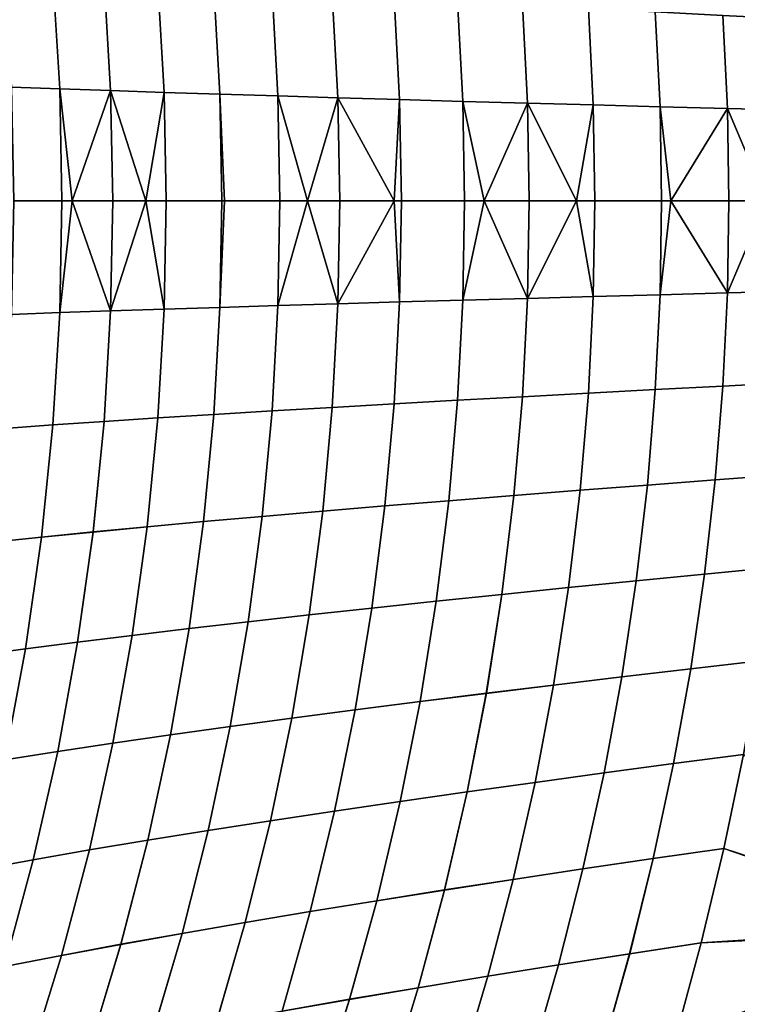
# Model space of a CAD drawing. Header units: metres. Extents: x -24 to 94, y -256 to 25.
# Tile 120 of 195: x 26.95 to 33.46, y -7.3 to 1.64. Entities that reach past the tile are written whole.
import ezdxf

# ---------------------------------------------------------------- set-up
doc = ezdxf.new("R2010")
doc.units = ezdxf.units.M
doc.layers.add('solid_10_061_003_XXX', color=7, linetype='CONTINUOUS')

msp = doc.modelspace()

# ---------------------------------------------------------------- linework, layer by layer
at = {"layer": 'solid_10_061_003_XXX'}
for points in [[(27.247185, 2.035576, 62.164089), (27.309017, 1.01609, 62.126129), (26.871399, 1.031873, 61.689281), (26.807373, 2.066855, 61.726212)], [(27.309019, 1.016051, 117.873871), (27.247189, 2.035512, 117.835915), (26.807377, 2.066795, 118.273788), (26.871401, 1.031837, 118.310722)], [(27.711819, 2.004077, 62.57555), (27.771509, 1.000186, 62.536583), (27.309017, 1.01609, 62.126129), (27.247185, 2.035576, 62.164089)], [(27.771511, 1.000144, 117.463417), (27.711823, 2.00401, 117.424454), (27.247189, 2.035512, 117.835915), (27.309019, 1.016051, 117.873871)], [(28.199516, 1.972382, 62.959373), (28.257118, 0.984174, 62.91946), (27.771509, 1.000186, 62.536583), (27.711819, 2.004077, 62.57555)], [(28.257118, 0.984129, 117.080544), (28.19952, 1.972311, 117.040627), (27.711823, 2.00401, 117.424454), (27.771511, 1.000144, 117.463417)], [(28.708509, 1.940515, 63.314369), (28.764072, 0.968065, 63.273579), (28.257118, 0.984174, 62.91946), (28.199516, 1.972382, 62.959373)], [(28.764074, 0.968019, 116.726418), (28.708513, 1.94044, 116.685638), (28.19952, 1.972311, 117.040627), (28.257118, 0.984129, 117.080544)], [(29.237032, 1.908501, 63.639328), (29.290606, 0.951874, 63.597763), (28.764072, 0.968065, 63.273579), (28.708509, 1.940515, 63.314369)], [(29.290607, 0.951825, 116.402237), (29.237036, 1.908423, 116.36068), (28.708513, 1.94044, 116.685638), (28.764074, 0.968019, 116.726418)], [(29.783314, 1.876365, 63.933052), (29.834948, 0.935612, 63.890839), (29.290606, 0.951874, 63.597763), (29.237032, 1.908501, 63.639328)], [(29.834949, 0.93556, 116.109161), (29.783319, 1.876283, 116.066956), (29.237036, 1.908423, 116.36068), (29.290607, 0.951825, 116.402237)], [(30.345591, 1.844132, 64.194336), (30.39533, 0.919291, 64.151619), (29.834948, 0.935612, 63.890839), (29.783314, 1.876365, 63.933052)], [(30.395332, 0.919237, 115.848381), (30.345594, 1.844046, 115.805664), (29.783319, 1.876283, 116.066956), (29.834949, 0.93556, 116.109161)], [(30.922071, 1.811828, 64.42205), (30.969967, 0.902927, 64.378998), (30.39533, 0.919291, 64.151619), (30.345591, 1.844132, 64.194336)], [(30.969967, 0.90287, 115.621002), (30.922075, 1.811738, 115.577957), (30.345594, 1.844046, 115.805664), (30.395332, 0.919237, 115.848381)], [(31.510815, 1.779498, 64.615486), (31.556911, 0.886542, 64.572304), (30.969967, 0.902927, 64.378998), (30.922071, 1.811828, 64.42205)], [(31.556913, 0.886483, 115.427696), (31.510818, 1.779405, 115.384514), (30.922075, 1.811738, 115.577957), (30.969967, 0.90287, 115.621002)], [(32.109798, 1.747198, 64.774208), (32.154148, 0.870165, 64.731125), (31.556911, 0.886542, 64.572304), (31.510815, 1.779498, 64.615486)], [(32.154148, 0.870104, 115.268875), (32.109802, 1.747101, 115.2258), (31.510818, 1.779405, 115.384514), (31.556913, 0.886483, 115.427696)], [(32.717003, 1.71498, 64.897736), (32.759655, 0.853825, 64.855034), (32.154148, 0.870165, 64.731125), (32.109798, 1.747198, 64.774208)], [(32.759655, 0.853761, 115.144966), (32.717007, 1.71488, 115.102264), (32.109802, 1.747101, 115.2258), (32.154148, 0.870104, 115.268875)], [(33.330406, 1.682901, 64.985634), (33.371414, 0.837551, 64.943604), (32.759655, 0.853825, 64.855034), (32.717003, 1.71498, 64.897736)], [(33.371414, 0.837484, 115.056396), (33.33041, 1.682796, 115.014374), (32.717007, 1.71488, 115.102264), (32.759655, 0.853761, 115.144966)], [(33.947987, 1.651013, 65.037422), (33.987404, 0.821371, 64.996407), (33.371414, 0.837551, 64.943604), (33.330406, 1.682901, 64.985634)], [(33.987408, 0.821302, 115.003593), (33.947994, 1.650905, 114.962585), (33.33041, 1.682796, 115.014374), (33.371414, 0.837484, 115.056396)], [(27.309017, 1.01609, 62.126129), (27.329565, -0.000001, 62.113598), (26.892721, -0.000001, 61.677139), (26.871399, 1.031873, 61.689281)], [(26.871401, 1.031837, 118.310722), (26.892721, -0.000001, 118.322861), (27.329565, -0.000001, 117.886398), (27.309019, 1.016051, 117.873871)], [(27.309017, 1.01609, 62.126129), (27.420885, -0.000001, 62.198601), (27.329565, -0.000001, 62.113598)], [(27.771509, 1.000186, 62.536583), (27.791183, -0.000001, 62.52359), (27.420885, -0.000001, 62.198601), (27.309017, 1.01609, 62.126129)], [(27.309019, 1.016051, 117.873871), (27.329565, -0.000001, 117.886398), (27.420885, -0.000001, 117.801399), (27.771511, 1.000144, 117.463417)], [(27.771511, 1.000144, 117.463417), (27.420885, -0.000001, 117.801399), (27.791183, -0.000001, 117.47641)], [(27.771509, 1.000186, 62.536583), (28.090408, -0.000001, 62.765034), (27.791183, -0.000001, 62.52359)], [(28.257118, 0.984174, 62.91946), (28.276215, -0.000001, 62.90625), (28.090408, -0.000001, 62.765034), (27.771509, 1.000186, 62.536583)], [(27.771511, 1.000144, 117.463417), (27.791183, -0.000001, 117.47641), (28.090408, -0.000001, 117.23497), (28.257118, 0.984129, 117.080544)], [(28.257118, 0.984129, 117.080544), (28.090408, -0.000001, 117.23497), (28.276215, -0.000001, 117.09375)], [(28.764072, 0.968065, 63.273579), (28.805216, -0.000001, 63.274963), (28.276215, -0.000001, 62.90625), (28.257118, 0.984174, 62.91946)], [(28.257118, 0.984129, 117.080544), (28.276215, -0.000001, 117.09375), (28.782522, -0.000001, 116.739899), (28.764074, 0.968019, 116.726418)], [(29.290606, 0.951874, 63.597763), (29.308537, -0.000001, 63.58411), (28.805216, -0.000001, 63.274963), (28.764072, 0.968065, 63.273579)], [(29.308537, -0.000001, 116.415886), (29.290607, 0.951825, 116.402237), (28.764074, 0.968019, 116.726418), (28.782522, -0.000001, 116.739899)], [(29.290606, 0.951874, 63.597763), (29.558912, -0.000001, 63.724041), (29.308537, -0.000001, 63.58411)], [(29.834948, 0.935612, 63.890839), (29.852161, -0.000001, 63.876919), (29.558912, -0.000001, 63.724041), (29.290606, 0.951874, 63.597763)], [(29.290607, 0.951825, 116.402237), (29.308537, -0.000001, 116.415886), (29.558912, -0.000001, 116.275963), (29.834949, 0.93556, 116.109161)], [(29.834949, 0.93556, 116.109161), (29.558912, -0.000001, 116.275963), (29.852161, -0.000001, 116.123077)], [(29.834948, 0.935612, 63.890839), (30.345776, -0.000001, 64.108795), (29.852161, -0.000001, 63.876919)], [(30.39533, 0.919291, 64.151619), (30.411806, -0.000001, 64.137482), (30.345776, -0.000001, 64.108795), (29.834948, 0.935612, 63.890839)], [(29.834949, 0.93556, 116.109161), (29.852161, -0.000001, 116.123077), (30.345776, 0, 115.891205), (30.395332, 0.919237, 115.848381)], [(30.395332, 0.919237, 115.848381), (30.345776, 0, 115.891205), (30.411806, 0, 115.862518)], [(30.969967, 0.902927, 64.378998), (30.985773, 0, 64.364731), (30.411806, -0.000001, 64.137482), (30.39533, 0.919291, 64.151619)], [(30.395332, 0.919237, 115.848381), (30.411806, 0, 115.862518), (30.985773, 0, 115.635269), (30.969967, 0.90287, 115.621002)], [(30.969967, 0.902927, 64.378998), (31.16168, 0, 64.426712), (30.985773, 0, 64.364731)], [(31.556911, 0.886542, 64.572304), (31.572138, 0, 64.558006), (31.16168, 0, 64.426712), (30.969967, 0.902927, 64.378998)], [(30.969967, 0.90287, 115.621002), (30.985773, 0, 115.635269), (31.16168, 0, 115.573288), (31.556913, 0.886483, 115.427696)], [(31.556913, 0.886483, 115.427696), (31.16168, 0, 115.573288), (31.572138, 0, 115.441994)], [(31.556911, 0.886542, 64.572304), (32.001678, 0, 64.676102), (31.572138, 0, 64.558006)], [(32.154148, 0.870165, 64.731125), (32.168873, 0, 64.716896), (32.001678, 0, 64.676102), (31.556911, 0.886542, 64.572304)], [(31.556913, 0.886483, 115.427696), (31.572138, 0, 115.441994), (32.001678, 0, 115.323898), (32.154148, 0.870104, 115.268875)], [(32.154148, 0.870104, 115.268875), (32.001678, 0, 115.323898), (32.168873, 0, 115.283104)], [(32.759655, 0.853825, 64.855034), (32.773808, 0, 64.840927), (32.168873, 0, 64.716896), (32.154148, 0.870165, 64.731125)], [(32.154148, 0.870104, 115.268875), (32.168873, 0, 115.283104), (32.773808, 0, 115.159073), (32.759655, 0.853761, 115.144966)], [(32.759655, 0.853825, 64.855034), (32.859238, 0, 64.855522), (32.773808, 0, 64.840927)], [(33.371414, 0.837551, 64.943604), (33.385193, 0, 64.929756), (32.859238, 0, 64.855522), (32.759655, 0.853825, 64.855034)], [(32.759655, 0.853761, 115.144966), (32.773808, 0, 115.159073), (32.859238, 0, 115.144478), (33.371414, 0.837484, 115.056396)], [(33.371414, 0.837484, 115.056396), (32.859238, 0, 115.144478), (33.385193, 0, 115.070244)], [(33.371414, 0.837551, 64.943604), (33.727612, 0, 64.963783), (33.385193, 0, 64.929756)], [(33.987404, 0.821371, 64.996407), (34.000732, 0, 64.982903), (33.727612, 0, 64.963783), (33.371414, 0.837551, 64.943604)], [(33.371414, 0.837484, 115.056396), (33.385193, 0, 115.070244), (33.727612, 0, 115.036217), (33.987408, 0.821302, 115.003593)], [(27.329565, -0.000001, 62.113598), (27.309021, -1.016057, 62.126125), (26.871403, -1.031839, 61.689278), (26.892721, -0.000001, 61.677139)], [(27.309025, -1.016008, 117.873878), (27.329565, -0.000001, 117.886398), (26.892721, -0.000001, 118.322861), (26.871405, -1.031793, 118.310722)], [(27.420885, -0.000001, 62.198601), (27.771513, -1.000154, 62.536583), (27.309021, -1.016057, 62.126125), (27.329565, -0.000001, 62.113598)], [(27.420885, -0.000001, 117.801399), (27.329565, -0.000001, 117.886398), (27.309025, -1.016008, 117.873878)], [(27.771517, -1.000102, 117.463417), (27.791183, -0.000001, 117.47641), (27.420885, -0.000001, 117.801399), (27.309025, -1.016008, 117.873878)], [(27.420885, -0.000001, 62.198601), (27.791183, -0.000001, 62.52359), (27.771513, -1.000154, 62.536583)], [(28.090408, -0.000001, 62.765034), (28.257122, -0.984142, 62.91946), (27.771513, -1.000154, 62.536583), (27.791183, -0.000001, 62.52359)], [(28.090408, -0.000001, 117.23497), (27.791183, -0.000001, 117.47641), (27.771517, -1.000102, 117.463417)], [(28.257124, -0.984088, 117.080544), (28.276215, -0.000001, 117.09375), (28.090408, -0.000001, 117.23497), (27.771517, -1.000102, 117.463417)], [(28.090408, -0.000001, 62.765034), (28.276215, -0.000001, 62.90625), (28.257122, -0.984142, 62.91946)], [(28.805216, -0.000001, 63.274963), (28.764076, -0.968035, 63.273579), (28.257122, -0.984142, 62.91946), (28.276215, -0.000001, 62.90625)], [(28.764078, -0.967977, 116.726425), (28.782522, -0.000001, 116.739899), (28.276215, -0.000001, 117.09375), (28.257124, -0.984088, 117.080544)], [(29.308537, -0.000001, 63.58411), (29.290609, -0.951845, 63.597763), (28.764076, -0.968035, 63.273579), (28.805216, -0.000001, 63.274963)], [(29.290611, -0.951784, 116.402237), (29.308537, -0.000001, 116.415886), (28.782522, -0.000001, 116.739899), (28.764078, -0.967977, 116.726425)], [(29.558912, -0.000001, 63.724041), (29.834951, -0.935584, 63.890835), (29.290609, -0.951845, 63.597763), (29.308537, -0.000001, 63.58411)], [(29.558912, -0.000001, 116.275963), (29.308537, -0.000001, 116.415886), (29.290611, -0.951784, 116.402237)], [(29.834953, -0.935519, 116.109169), (29.852161, -0.000001, 116.123077), (29.558912, -0.000001, 116.275963), (29.290611, -0.951784, 116.402237)], [(29.558912, -0.000001, 63.724041), (29.852161, -0.000001, 63.876919), (29.834951, -0.935584, 63.890835)], [(30.345776, -0.000001, 64.108795), (30.395332, -0.919264, 64.151619), (29.834951, -0.935584, 63.890835), (29.852161, -0.000001, 63.876919)], [(30.345776, 0, 115.891205), (29.852161, -0.000001, 116.123077), (29.834953, -0.935519, 116.109169)], [(30.395336, -0.919197, 115.848381), (30.411806, 0, 115.862518), (30.345776, 0, 115.891205), (29.834953, -0.935519, 116.109169)], [(30.345776, -0.000001, 64.108795), (30.411806, -0.000001, 64.137482), (30.395332, -0.919264, 64.151619)], [(30.985773, 0, 64.364731), (30.969969, -0.902901, 64.378998), (30.395332, -0.919264, 64.151619), (30.411806, -0.000001, 64.137482)], [(30.969971, -0.90283, 115.62101), (30.985773, 0, 115.635269), (30.411806, 0, 115.862518), (30.395336, -0.919197, 115.848381)], [(31.16168, 0, 64.426712), (31.556913, -0.886517, 64.572304), (30.969969, -0.902901, 64.378998), (30.985773, 0, 64.364731)], [(31.16168, 0, 115.573288), (30.985773, 0, 115.635269), (30.969971, -0.90283, 115.62101)], [(31.556917, -0.886443, 115.427696), (31.572138, 0, 115.441994), (31.16168, 0, 115.573288), (30.969971, -0.90283, 115.62101)], [(31.16168, 0, 64.426712), (31.572138, 0, 64.558006), (31.556913, -0.886517, 64.572304)], [(32.001678, 0, 64.676102), (32.154148, -0.870141, 64.731125), (31.556913, -0.886517, 64.572304), (31.572138, 0, 64.558006)], [(32.001678, 0, 115.323898), (31.572138, 0, 115.441994), (31.556917, -0.886443, 115.427696)], [(32.154152, -0.870064, 115.268875), (32.168873, 0, 115.283104), (32.001678, 0, 115.323898), (31.556917, -0.886443, 115.427696)], [(32.001678, 0, 64.676102), (32.168873, 0, 64.716896), (32.154148, -0.870141, 64.731125)], [(32.773808, 0, 64.840927), (32.759655, -0.853802, 64.855034), (32.154148, -0.870141, 64.731125), (32.168873, 0, 64.716896)], [(32.759659, -0.853722, 115.144966), (32.773808, 0, 115.159073), (32.168873, 0, 115.283104), (32.154152, -0.870064, 115.268875)], [(32.859238, 0, 64.855522), (33.371414, -0.837529, 64.943604), (32.759655, -0.853802, 64.855034), (32.773808, 0, 64.840927)], [(32.859238, 0, 115.144478), (32.773808, 0, 115.159073), (32.759659, -0.853722, 115.144966)], [(33.371418, -0.837445, 115.056404), (33.385193, 0, 115.070244), (32.859238, 0, 115.144478), (32.759659, -0.853722, 115.144966)], [(32.859238, 0, 64.855522), (33.385193, 0, 64.929756), (33.371414, -0.837529, 64.943604)], [(33.727612, 0, 64.963783), (33.987404, -0.82135, 64.996407), (33.371414, -0.837529, 64.943604), (33.385193, 0, 64.929756)], [(33.727612, 0, 115.036217), (33.385193, 0, 115.070244), (33.371418, -0.837445, 115.056404)], [(33.987408, -0.821263, 115.003593), (34.000732, 0, 115.017097), (33.727612, 0, 115.036217), (33.371418, -0.837445, 115.056404)], [(31.556913, -0.886517, 64.572304), (31.510818, -1.779463, 64.615486), (30.922077, -1.811789, 64.422043), (30.969969, -0.902901, 64.378998)], [(31.510832, -1.779311, 115.384521), (31.556917, -0.886443, 115.427696), (30.969971, -0.90283, 115.62101), (30.922089, -1.811643, 115.577965)], [(32.154148, -0.870141, 64.731125), (32.109802, -1.747166, 64.774208), (31.510818, -1.779463, 64.615486), (31.556913, -0.886517, 64.572304)], [(32.109814, -1.747007, 115.225807), (32.154152, -0.870064, 115.268875), (31.556917, -0.886443, 115.427696), (31.510832, -1.779311, 115.384521)], [(32.759655, -0.853802, 64.855034), (32.717007, -1.714952, 64.897736), (32.109802, -1.747166, 64.774208), (32.154148, -0.870141, 64.731125)], [(32.717018, -1.714786, 115.102272), (32.759659, -0.853722, 115.144966), (32.154152, -0.870064, 115.268875), (32.109814, -1.747007, 115.225807)], [(33.371414, -0.837529, 64.943604), (33.33041, -1.682875, 64.985634), (32.717007, -1.714952, 64.897736), (32.759655, -0.853802, 64.855034)], [(33.330421, -1.682703, 115.014381), (33.371418, -0.837445, 115.056404), (32.759659, -0.853722, 115.144966), (32.717018, -1.714786, 115.102272)], [(33.987404, -0.82135, 64.996407), (33.94799, -1.650991, 65.037422), (33.33041, -1.682875, 64.985634), (33.371414, -0.837529, 64.943604)], [(33.948002, -1.650812, 114.962593), (33.987408, -0.821263, 115.003593), (33.371418, -0.837445, 115.056404), (33.330421, -1.682703, 115.014381)], [(28.764076, -0.968035, 63.273579), (28.708517, -1.940464, 63.314365), (28.199524, -1.972328, 62.959373), (28.257122, -0.984142, 62.91946)], [(28.708529, -1.940344, 116.685646), (28.764078, -0.967977, 116.726425), (28.257124, -0.984088, 117.080544), (28.199533, -1.972214, 117.040642)], [(29.290609, -0.951845, 63.597763), (29.23704, -1.908453, 63.639324), (28.708517, -1.940464, 63.314365), (28.764076, -0.968035, 63.273579)], [(29.237049, -1.908327, 116.360687), (29.290611, -0.951784, 116.402237), (28.764078, -0.967977, 116.726425), (28.708529, -1.940344, 116.685646)], [(29.834951, -0.935584, 63.890835), (29.783321, -1.876321, 63.933048), (29.23704, -1.908453, 63.639324), (29.290609, -0.951845, 63.597763)], [(29.783333, -1.876188, 116.066963), (29.834953, -0.935519, 116.109169), (29.290611, -0.951784, 116.402237), (29.237049, -1.908327, 116.360687)], [(30.395332, -0.919264, 64.151619), (30.345596, -1.84409, 64.194336), (29.783321, -1.876321, 63.933048), (29.834951, -0.935584, 63.890835)], [(30.345608, -1.843951, 115.805672), (30.395336, -0.919197, 115.848381), (29.834953, -0.935519, 116.109169), (29.783333, -1.876188, 116.066963)], [(30.969969, -0.902901, 64.378998), (30.922077, -1.811789, 64.422043), (30.345596, -1.84409, 64.194336), (30.395332, -0.919264, 64.151619)], [(30.922089, -1.811643, 115.577965), (30.969971, -0.90283, 115.62101), (30.395336, -0.919197, 115.848381), (30.345608, -1.843951, 115.805672)], [(27.309021, -1.016057, 62.126125), (27.247194, -2.035516, 62.164085), (26.807383, -2.066792, 61.726208), (26.871403, -1.031839, 61.689278)], [(27.247204, -2.035415, 117.835922), (27.309025, -1.016008, 117.873878), (26.871405, -1.031793, 118.310722), (26.807392, -2.066697, 118.273796)], [(27.771513, -1.000154, 62.536583), (27.711828, -2.00402, 62.575546), (27.247194, -2.035516, 62.164085), (27.309021, -1.016057, 62.126125)], [(27.711838, -2.003912, 117.424461), (27.771517, -1.000102, 117.463417), (27.309025, -1.016008, 117.873878), (27.247204, -2.035415, 117.835922)], [(28.257122, -0.984142, 62.91946), (28.199524, -1.972328, 62.959373), (27.711828, -2.00402, 62.575546), (27.771513, -1.000154, 62.536583)], [(28.199533, -1.972214, 117.040642), (28.257124, -0.984088, 117.080544), (27.771517, -1.000102, 117.463417), (27.711838, -2.003912, 117.424461)], [(33.33041, -1.682875, 64.985634), (33.261497, -2.534467, 65.056419), (32.645336, -2.581587, 64.969589), (32.717007, -1.714952, 64.897736)], [(33.261524, -2.534209, 114.943604), (33.330421, -1.682703, 115.014381), (32.717018, -1.714786, 115.102272), (32.645363, -2.581338, 115.030441)], [(33.94799, -1.650991, 65.037422), (33.881763, -2.487661, 65.106613), (33.261497, -2.534467, 65.056419), (33.33041, -1.682875, 64.985634)], [(33.88179, -2.487392, 114.893417), (33.948002, -1.650812, 114.962593), (33.330421, -1.682703, 115.014381), (33.261524, -2.534209, 114.943604)], [(31.510818, -1.779463, 64.615486), (31.433411, -2.676457, 64.688049), (30.841692, -2.724053, 64.49437), (30.922077, -1.811789, 64.422043)], [(31.433435, -2.676228, 115.311974), (31.510832, -1.779311, 115.384521), (30.922089, -1.811643, 115.577965), (30.841715, -2.723833, 115.505653)], [(32.109802, -1.747166, 64.774208), (32.035301, -2.628943, 64.846626), (31.433411, -2.676457, 64.688049), (31.510818, -1.779463, 64.615486)], [(32.035324, -2.628704, 115.153397), (32.109814, -1.747007, 115.225807), (31.510832, -1.779311, 115.384521), (31.433435, -2.676228, 115.311974)], [(32.717007, -1.714952, 64.897736), (32.645336, -2.581587, 64.969589), (32.035301, -2.628943, 64.846626), (32.109802, -1.747166, 64.774208)], [(32.645363, -2.581338, 115.030441), (32.717018, -1.714786, 115.102272), (32.109814, -1.747007, 115.225807), (32.035324, -2.628704, 115.153397)], [(29.783321, -1.876321, 63.933048), (29.696768, -2.819189, 64.00399), (29.147291, -2.866626, 63.709202), (29.23704, -1.908453, 63.639324)], [(29.696791, -2.818988, 115.996033), (29.783333, -1.876188, 116.066963), (29.237049, -1.908327, 116.360687), (29.147314, -2.866434, 116.290825)], [(30.345596, -1.84409, 64.194336), (30.262161, -2.771652, 64.266106), (29.696768, -2.819189, 64.00399), (29.783321, -1.876321, 63.933048)], [(30.262186, -2.771441, 115.733917), (30.345608, -1.843951, 115.805672), (29.783333, -1.876188, 116.066963), (29.696791, -2.818988, 115.996033)], [(30.922077, -1.811789, 64.422043), (30.841692, -2.724053, 64.49437), (30.262161, -2.771652, 64.266106), (30.345596, -1.84409, 64.194336)], [(30.841715, -2.723833, 115.505653), (30.922089, -1.811643, 115.577965), (30.345608, -1.843951, 115.805672), (30.262186, -2.771441, 115.733917)], [(28.708517, -1.940464, 63.314365), (28.615501, -2.913924, 63.382984), (28.103159, -2.961047, 63.026573), (28.199524, -1.972328, 62.959373)], [(28.615522, -2.913741, 116.617035), (28.708529, -1.940344, 116.685646), (28.199533, -1.972214, 117.040642), (28.10318, -2.960874, 116.97345)], [(29.23704, -1.908453, 63.639324), (29.147291, -2.866626, 63.709202), (28.615501, -2.913924, 63.382984), (28.708517, -1.940464, 63.314365)], [(29.147314, -2.866434, 116.290825), (29.237049, -1.908327, 116.360687), (28.708529, -1.940344, 116.685646), (28.615522, -2.913741, 116.617035)], [(27.247194, -2.035516, 62.164085), (27.143885, -3.054621, 62.228134), (26.700472, -3.100999, 61.788589), (26.807383, -2.066792, 61.726208)], [(27.143904, -3.054466, 117.771889), (27.247204, -2.035415, 117.835922), (26.807392, -2.066697, 118.273796), (26.700491, -3.100854, 118.211426)], [(27.711828, -2.00402, 62.575546), (27.612032, -3.007958, 62.641212), (27.143885, -3.054621, 62.228134), (27.247194, -2.035516, 62.164085)], [(27.612051, -3.007794, 117.35881), (27.711838, -2.003912, 117.424461), (27.247204, -2.035415, 117.835922), (27.143904, -3.054466, 117.771889)], [(28.199524, -1.972328, 62.959373), (28.103159, -2.961047, 63.026573), (27.612032, -3.007958, 62.641212), (27.711828, -2.00402, 62.575546)], [(28.10318, -2.960874, 116.97345), (28.199533, -1.972214, 117.040642), (27.711838, -2.003912, 117.424461), (27.612051, -3.007794, 117.35881)], [(33.881763, -2.487661, 65.106613), (33.788288, -3.330099, 65.204666), (33.164219, -3.390733, 65.156586), (33.261497, -2.534467, 65.056419)], [(33.788334, -3.32975, 114.79538), (33.88179, -2.487392, 114.893417), (33.261524, -2.534209, 114.943604), (33.164265, -3.390397, 114.84346)], [(32.645336, -2.581587, 64.969589), (32.54417, -3.451847, 65.071136), (31.930161, -3.513342, 64.948906), (32.035301, -2.628943, 64.846626)], [(32.544212, -3.451523, 114.928909), (32.645363, -2.581338, 115.030441), (32.035324, -2.628704, 115.153397), (31.930202, -3.51303, 115.05114)], [(33.261497, -2.534467, 65.056419), (33.164219, -3.390733, 65.156586), (32.54417, -3.451847, 65.071136), (32.645336, -2.581587, 64.969589)], [(33.164265, -3.390397, 114.84346), (33.261524, -2.534209, 114.943604), (32.645363, -2.581338, 115.030441), (32.544212, -3.451523, 114.928909)], [(31.433411, -2.676457, 64.688049), (31.324213, -3.575118, 64.790482), (30.728348, -3.637078, 64.596443), (30.841692, -2.724053, 64.49437)], [(31.324253, -3.574819, 115.209564), (31.433435, -2.676228, 115.311974), (30.841715, -2.723833, 115.505653), (30.728388, -3.636791, 115.403595)], [(32.035301, -2.628943, 64.846626), (31.930161, -3.513342, 64.948906), (31.324213, -3.575118, 64.790482), (31.433411, -2.676457, 64.688049)], [(31.930202, -3.51303, 115.05114), (32.035324, -2.628704, 115.153397), (31.433435, -2.676228, 115.311974), (31.324253, -3.574819, 115.209564)], [(30.262161, -2.771652, 64.266106), (30.144588, -3.699122, 64.367401), (29.574873, -3.761167, 64.104134), (29.696768, -2.819189, 64.00399)], [(30.144627, -3.698848, 115.632645), (30.262186, -2.771441, 115.733917), (29.696791, -2.818988, 115.996033), (29.574911, -3.760905, 115.895905)], [(30.841692, -2.724053, 64.49437), (30.728348, -3.637078, 64.596443), (30.144588, -3.699122, 64.367401), (30.262161, -2.771652, 64.266106)], [(30.728388, -3.636791, 115.403595), (30.841715, -2.723833, 115.505653), (30.262186, -2.771441, 115.733917), (30.144627, -3.698848, 115.632645)], [(29.696768, -2.819189, 64.00399), (29.574873, -3.761167, 64.104134), (29.020985, -3.82316, 63.807892), (29.147291, -2.866626, 63.709202)], [(29.574911, -3.760905, 115.895905), (29.696791, -2.818988, 115.996033), (29.147314, -2.866434, 116.290825), (29.021021, -3.822909, 116.192146)], [(28.615501, -2.913924, 63.382984), (28.48468, -3.88505, 63.479961), (27.967722, -3.946788, 63.121624), (28.103159, -2.961047, 63.026573)], [(28.484715, -3.884811, 116.520073), (28.615522, -2.913741, 116.617035), (28.10318, -2.960874, 116.97345), (27.967754, -3.946561, 116.87841)], [(29.147291, -2.866626, 63.709202), (29.020985, -3.82316, 63.807892), (28.48468, -3.88505, 63.479961), (28.615501, -2.913924, 63.382984)], [(29.021021, -3.822909, 116.192146), (29.147314, -2.866434, 116.290825), (28.615522, -2.913741, 116.617035), (28.484715, -3.884811, 116.520073)], [(27.612032, -3.007958, 62.641212), (27.471867, -4.008326, 62.734177), (26.998877, -4.069613, 62.318901), (27.143885, -3.054621, 62.228134)], [(27.471899, -4.008111, 117.265854), (27.612051, -3.007794, 117.35881), (27.143904, -3.054466, 117.771889), (26.998909, -4.069409, 117.681129)], [(28.103159, -2.961047, 63.026573), (27.967722, -3.946788, 63.121624), (27.471867, -4.008326, 62.734177), (27.612032, -3.007958, 62.641212)], [(27.967754, -3.946561, 116.87841), (28.10318, -2.960874, 116.97345), (27.612051, -3.007794, 117.35881), (27.471899, -4.008111, 117.265854)], [(27.143885, -3.054621, 62.228134), (26.998877, -4.069613, 62.318901), (26.550501, -4.1306, 61.877102), (26.700472, -3.100999, 61.788589)], [(26.998909, -4.069409, 117.681129), (27.143904, -3.054466, 117.771889), (26.700491, -3.100854, 118.211426), (26.550529, -4.130408, 118.122925)], [(33.164219, -3.390733, 65.156586), (33.038113, -4.250101, 65.286736), (32.413029, -4.32387, 65.202934), (32.54417, -3.451847, 65.071136)], [(33.038174, -4.249702, 114.713333), (33.164265, -3.390397, 114.84346), (32.544212, -3.451523, 114.928909), (32.41309, -4.323485, 114.797127)], [(33.788288, -3.330099, 65.204666), (33.66713, -4.177044, 65.33226), (33.038113, -4.250101, 65.286736), (33.164219, -3.390733, 65.156586)], [(33.667194, -4.17663, 114.667809), (33.788334, -3.32975, 114.79538), (33.164265, -3.390397, 114.84346), (33.038174, -4.249702, 114.713333)], [(32.54417, -3.451847, 65.071136), (32.413029, -4.32387, 65.202934), (31.793903, -4.39823, 65.081551), (31.930161, -3.513342, 64.948906)], [(32.41309, -4.323485, 114.797127), (32.544212, -3.451523, 114.928909), (31.930202, -3.51303, 115.05114), (31.793962, -4.39786, 114.918518)], [(31.324213, -3.575118, 64.790482), (31.182749, -4.473064, 64.923256), (30.581587, -4.548252, 64.728737), (30.728348, -3.637078, 64.596443)], [(31.182806, -4.472708, 115.076805), (31.324253, -3.574819, 115.209564), (30.728388, -3.636791, 115.403595), (30.581642, -4.547911, 115.271324)], [(31.930161, -3.513342, 64.948906), (31.793903, -4.39823, 65.081551), (31.182749, -4.473064, 64.923256), (31.324213, -3.575118, 64.790482)], [(31.793962, -4.39786, 114.918518), (31.930202, -3.51303, 115.05114), (31.324253, -3.574819, 115.209564), (31.182806, -4.472708, 115.076805)], [(30.728348, -3.637078, 64.596443), (30.581587, -4.548252, 64.728737), (29.992434, -4.623675, 64.49868), (30.144588, -3.699122, 64.367401)], [(30.581642, -4.547911, 115.271324), (30.728388, -3.636791, 115.403595), (30.144627, -3.698848, 115.632645), (29.992489, -4.623348, 115.501381)], [(30.144588, -3.699122, 64.367401), (29.992434, -4.623675, 64.49868), (29.417227, -4.699232, 64.233963), (29.574873, -3.761167, 64.104134)], [(29.992489, -4.623348, 115.501381), (30.144627, -3.698848, 115.632645), (29.574911, -3.760905, 115.895905), (29.41728, -4.698919, 115.76609)], [(29.020985, -3.82316, 63.807892), (28.857737, -4.774854, 63.935894), (28.315714, -4.850479, 63.605816), (28.48468, -3.88505, 63.479961)], [(28.857788, -4.774555, 116.064156), (29.021021, -3.822909, 116.192146), (28.484715, -3.884811, 116.520073), (28.315763, -4.850194, 116.394234)], [(29.574873, -3.761167, 64.104134), (29.417227, -4.699232, 64.233963), (28.857737, -4.774854, 63.935894), (29.020985, -3.82316, 63.807892)], [(29.41728, -4.698919, 115.76609), (29.574911, -3.760905, 115.895905), (29.021021, -3.822909, 116.192146), (28.857788, -4.774555, 116.064156)], [(28.48468, -3.88505, 63.479961), (28.315714, -4.850479, 63.605816), (27.79291, -4.926042, 63.245079), (27.967722, -3.946788, 63.121624)], [(28.315763, -4.850194, 116.394234), (28.484715, -3.884811, 116.520073), (27.967754, -3.946561, 116.87841), (27.792957, -4.925771, 116.754967)], [(27.471867, -4.008326, 62.734177), (27.291073, -5.001482, 62.855034), (26.811954, -5.076733, 62.437031), (26.998877, -4.069613, 62.318901)], [(27.291119, -5.001224, 117.145012), (27.471899, -4.008111, 117.265854), (26.998909, -4.069409, 117.681129), (26.812, -5.076488, 117.563011)], [(27.967722, -3.946788, 63.121624), (27.79291, -4.926042, 63.245079), (27.291073, -5.001482, 62.855034), (27.471867, -4.008326, 62.734177)], [(27.792957, -4.925771, 116.754967), (27.967754, -3.946561, 116.87841), (27.471899, -4.008111, 117.265854), (27.291119, -5.001224, 117.145012)], [(26.998877, -4.069613, 62.318901), (26.811954, -5.076733, 62.437031), (26.357294, -5.151734, 61.992424), (26.550501, -4.1306, 61.877102)], [(26.812, -5.076488, 117.563011), (26.998909, -4.069409, 117.681129), (26.550529, -4.130408, 118.122925), (26.357338, -5.151503, 118.007614)], [(33.66713, -4.177044, 65.33226), (33.517887, -5.027409, 65.490173), (32.882759, -5.111178, 65.447548), (33.038113, -4.250101, 65.286736)], [(33.517971, -5.026952, 114.509918), (33.667194, -4.17663, 114.667809), (33.038174, -4.249702, 114.713333), (32.882839, -5.110738, 114.552544)], [(33.038113, -4.250101, 65.286736), (32.882759, -5.111178, 65.447548), (32.251495, -5.195975, 65.365601), (32.413029, -4.32387, 65.202934)], [(32.882839, -5.110738, 114.552544), (33.038174, -4.249702, 114.713333), (32.41309, -4.323485, 114.797127), (32.251575, -5.19555, 114.634491)], [(32.413029, -4.32387, 65.202934), (32.251495, -5.195975, 65.365601), (31.626116, -5.28166, 65.245125), (31.793903, -4.39823, 65.081551)], [(32.251575, -5.19555, 114.634491), (32.41309, -4.323485, 114.797127), (31.793962, -4.39786, 114.918518), (31.626194, -5.281251, 114.754959)], [(31.793903, -4.39823, 65.081551), (31.626116, -5.28166, 65.245125), (31.008627, -5.368095, 65.086906), (31.182749, -4.473064, 64.923256)], [(31.626194, -5.281251, 114.754959), (31.793962, -4.39786, 114.918518), (31.182806, -4.472708, 115.076805), (31.008701, -5.367702, 114.91317)], [(30.581587, -4.548252, 64.728737), (30.401039, -5.455142, 64.891754), (29.805367, -5.542662, 64.660454), (29.992434, -4.623675, 64.49868)], [(30.401114, -5.454764, 115.108322), (30.581642, -4.547911, 115.271324), (29.992489, -4.623348, 115.501381), (29.805437, -5.5423, 115.339622)], [(31.182749, -4.473064, 64.923256), (31.008627, -5.368095, 65.086906), (30.401039, -5.455142, 64.891754), (30.581587, -4.548252, 64.728737)], [(31.008701, -5.367702, 114.91317), (31.182806, -4.472708, 115.076805), (30.581642, -4.547911, 115.271324), (30.401114, -5.454764, 115.108322)], [(29.992434, -4.623675, 64.49868), (29.805367, -5.542662, 64.660454), (29.223534, -5.630535, 64.39399), (29.417227, -4.699232, 64.233963)], [(29.805437, -5.5423, 115.339622), (29.992489, -4.623348, 115.501381), (29.41728, -4.698919, 115.76609), (29.223602, -5.630188, 115.606087)], [(29.417227, -4.699232, 64.233963), (29.223534, -5.630535, 64.39399), (28.657297, -5.718677, 64.093735), (28.857737, -4.774854, 63.935894)], [(29.223602, -5.630188, 115.606087), (29.41728, -4.698919, 115.76609), (28.857788, -4.774555, 116.064156), (28.657366, -5.718345, 115.906334)], [(28.857737, -4.774854, 63.935894), (28.657297, -5.718677, 64.093735), (28.108397, -5.80701, 63.761105), (28.315714, -4.850479, 63.605816)], [(28.657366, -5.718345, 115.906334), (28.857788, -4.774555, 116.064156), (28.315763, -4.850194, 116.394234), (28.108463, -5.806692, 116.23896)], [(28.315714, -4.850479, 63.605816), (28.108397, -5.80701, 63.761105), (27.578568, -5.895453, 63.397526), (27.79291, -4.926042, 63.245079)], [(28.108463, -5.806692, 116.23896), (28.315763, -4.850194, 116.394234), (27.792957, -4.925771, 116.754967), (27.578632, -5.895151, 116.602539)], [(27.291073, -5.001482, 62.855034), (27.069546, -5.98393, 63.00441), (26.583067, -6.07236, 62.583179), (26.811954, -5.076733, 62.437031)], [(27.069609, -5.983642, 116.995651), (27.291119, -5.001224, 117.145012), (26.812, -5.076488, 117.563011), (26.583128, -6.072087, 117.416878)], [(27.79291, -4.926042, 63.245079), (27.578568, -5.895453, 63.397526), (27.069546, -5.98393, 63.00441), (27.291073, -5.001482, 62.855034)], [(27.578632, -5.895151, 116.602539), (27.792957, -4.925771, 116.754967), (27.291119, -5.001224, 117.145012), (27.069609, -5.983642, 116.995651)], [(33.517887, -5.027409, 65.490173), (33.340393, -5.881341, 65.679817), (32.698082, -5.973836, 65.640236), (32.882759, -5.111178, 65.447548)], [(33.340492, -5.880862, 114.320297), (33.517971, -5.026952, 114.509918), (32.882839, -5.110738, 114.552544), (32.698181, -5.973373, 114.359871)], [(33.517887, -5.027409, 65.490173), (34.039585, -5.437943, 65.598587), (33.903858, -6.067172, 65.747383), (33.340393, -5.881341, 65.679817)], [(33.517971, -5.026952, 114.509918), (33.340492, -5.880862, 114.320297), (33.902695, -6.074821, 114.250702), (34.03833, -5.445391, 114.39975)], [(32.882759, -5.111178, 65.447548), (32.698082, -5.973836, 65.640236), (32.059593, -6.067768, 65.560173), (32.251495, -5.195975, 65.365601)], [(32.698181, -5.973373, 114.359871), (32.882839, -5.110738, 114.552544), (32.251575, -5.19555, 114.634491), (32.059692, -6.067321, 114.439934)], [(32.251495, -5.195975, 65.365601), (32.059593, -6.067768, 65.560173), (31.426924, -6.162978, 65.440544), (31.626116, -5.28166, 65.245125)], [(32.059692, -6.067321, 114.439934), (32.251575, -5.19555, 114.634491), (31.626194, -5.281251, 114.754959), (31.427019, -6.162548, 114.559555)], [(31.626116, -5.28166, 65.245125), (31.426924, -6.162978, 65.440544), (30.802074, -6.25931, 65.282272), (31.008627, -5.368095, 65.086906)], [(31.427019, -6.162548, 114.559555), (31.626194, -5.281251, 114.754959), (31.008701, -5.367702, 114.91317), (30.802166, -6.258895, 114.717834)], [(31.008627, -5.368095, 65.086906), (30.802074, -6.25931, 65.282272), (30.187044, -6.356604, 65.086266), (30.401039, -5.455142, 64.891754)], [(30.802166, -6.258895, 114.717834), (31.008701, -5.367702, 114.91317), (30.401114, -5.454764, 115.108322), (30.187134, -6.356206, 114.913834)], [(29.805367, -5.542662, 64.660454), (29.583832, -6.454704, 64.853447), (28.99435, -6.55347, 64.584915), (29.223534, -5.630535, 64.39399)], [(29.58392, -6.454321, 115.146645), (29.805437, -5.5423, 115.339622), (29.223602, -5.630188, 115.606087), (28.994436, -6.553102, 115.415176)], [(30.401039, -5.455142, 64.891754), (30.187044, -6.356604, 65.086266), (29.583832, -6.454704, 64.853447), (29.805367, -5.542662, 64.660454)], [(30.187134, -6.356206, 114.913834), (30.401114, -5.454764, 115.108322), (29.805437, -5.5423, 115.339622), (29.58392, -6.454321, 115.146645)], [(29.223534, -5.630535, 64.39399), (28.99435, -6.55347, 64.584915), (28.42034, -6.6528, 64.28212), (28.657297, -5.718677, 64.093735)], [(28.994436, -6.553102, 115.415176), (29.223602, -5.630188, 115.606087), (28.657366, -5.718345, 115.906334), (28.420425, -6.652448, 115.717964)], [(28.657297, -5.718677, 64.093735), (28.42034, -6.6528, 64.28212), (27.863518, -6.752599, 63.946556), (28.108397, -5.80701, 63.761105)], [(28.420425, -6.652448, 115.717964), (28.657366, -5.718345, 115.906334), (28.108463, -5.806692, 116.23896), (27.863602, -6.752263, 116.053528)], [(28.108397, -5.80701, 63.761105), (27.863518, -6.752599, 63.946556), (27.325603, -6.852771, 63.57972), (27.578568, -5.895453, 63.397526)], [(27.863602, -6.752263, 116.053528), (28.108463, -5.806692, 116.23896), (27.578632, -5.895151, 116.602539), (27.325684, -6.852449, 116.420357)], [(27.578568, -5.895453, 63.397526), (27.325603, -6.852771, 63.57972), (26.80831, -6.953219, 63.183109), (27.069546, -5.98393, 63.00441)], [(27.325684, -6.852449, 116.420357), (27.578632, -5.895151, 116.602539), (27.069609, -5.983642, 116.995651), (26.80839, -6.952912, 116.816963)], [(33.340393, -5.881341, 65.679817), (33.134583, -6.739524, 65.902885), (32.484161, -6.838494, 65.866249), (32.698082, -5.973836, 65.640236)], [(33.134701, -6.739035, 114.097244), (33.340492, -5.880862, 114.320297), (32.698181, -5.973373, 114.359871), (32.484276, -6.838023, 114.133881)], [(33.340393, -5.881341, 65.679817), (33.903858, -6.067172, 65.747383), (33.752937, -6.700829, 65.914757), (33.134583, -6.739524, 65.902885)], [(33.340492, -5.880862, 114.320297), (33.134701, -6.739035, 114.097244), (33.751923, -6.708541, 114.083092), (33.902695, -6.074821, 114.250702)], [(27.069546, -5.98393, 63.00441), (26.80831, -6.953219, 63.183109), (26.313358, -7.053847, 62.758213), (26.583067, -6.07236, 62.583179)], [(26.80839, -6.952912, 116.816963), (27.069609, -5.983642, 116.995651), (26.583128, -6.072087, 117.416878), (26.313437, -7.053555, 117.241859)], [(32.698082, -5.973836, 65.640236), (32.484161, -6.838494, 65.866249), (31.837532, -6.93941, 65.787903), (32.059593, -6.067768, 65.560173)], [(32.484276, -6.838023, 114.133881), (32.698181, -5.973373, 114.359871), (32.059692, -6.067321, 114.439934), (31.837645, -6.938955, 114.212219)], [(32.059593, -6.067768, 65.560173), (31.837532, -6.93941, 65.787903), (31.196678, -7.042093, 65.6689), (31.426924, -6.162978, 65.440544)], [(31.837645, -6.938955, 114.212219), (32.059692, -6.067321, 114.439934), (31.427019, -6.162548, 114.559555), (31.196789, -7.041654, 114.331215)], [(31.426924, -6.162978, 65.440544), (31.196678, -7.042093, 65.6689), (30.563585, -7.146365, 65.5103), (30.802074, -6.25931, 65.282272)], [(31.196789, -7.041654, 114.331215), (31.427019, -6.162548, 114.559555), (30.802166, -6.258895, 114.717834), (30.563694, -7.145943, 114.489822)], [(30.563694, -7.145943, 114.489822), (30.802166, -6.258895, 114.717834), (30.187134, -6.356206, 114.913834), (29.94034, -7.251643, 114.686974)], [(30.802074, -6.25931, 65.282272), (30.563585, -7.146365, 65.5103), (29.940233, -7.25205, 65.313141), (30.187044, -6.356604, 65.086266)], [(30.187044, -6.356604, 65.086266), (29.940233, -7.25205, 65.313141), (29.328609, -7.358969, 65.078484), (29.583832, -6.454704, 64.853447)], [(29.94034, -7.251643, 114.686974), (30.187134, -6.356206, 114.913834), (29.58392, -6.454321, 115.146645), (29.328714, -7.358578, 114.921623)], [(29.583832, -6.454704, 64.853447), (29.328609, -7.358969, 65.078484), (28.730604, -7.466964, 64.807541), (28.99435, -6.55347, 64.584915)], [(29.328714, -7.358578, 114.921623), (29.58392, -6.454321, 115.146645), (28.994436, -6.553102, 115.415176), (28.730707, -7.466588, 115.192566)], [(28.99435, -6.55347, 64.584915), (28.730604, -7.466964, 64.807541), (28.147936, -7.575914, 64.501846), (28.42034, -6.6528, 64.28212)], [(28.730707, -7.466588, 115.192566), (28.994436, -6.553102, 115.415176), (28.420425, -6.652448, 115.717964), (28.148037, -7.575554, 115.49826)], [(28.42034, -6.6528, 64.28212), (28.147936, -7.575914, 64.501846), (27.582296, -7.685705, 64.162971), (27.863518, -6.752599, 63.946556)], [(28.148037, -7.575554, 115.49826), (28.420425, -6.652448, 115.717964), (27.863602, -6.752263, 116.053528), (27.582396, -7.685359, 115.837128)], [(32.900398, -7.60264, 66.161064), (33.134583, -6.739524, 65.902885), (33.752937, -6.700829, 65.914757), (33.586758, -7.338581, 66.101357)], [(27.863518, -6.752599, 63.946556), (27.582296, -7.685705, 64.162971), (27.035379, -7.796221, 63.792503), (27.325603, -6.852771, 63.57972)], [(27.582396, -7.685359, 115.837128), (27.863602, -6.752263, 116.053528), (27.325684, -6.852449, 116.420357), (27.035477, -7.79589, 116.207588)], [(33.134583, -6.739524, 65.902885), (32.900398, -7.60264, 66.161064), (32.241066, -7.705575, 66.127014), (32.484161, -6.838494, 65.866249)], [(32.900532, -7.602151, 113.839081), (33.134701, -6.739035, 114.097244), (32.484276, -6.838023, 114.133881), (32.241196, -7.705103, 113.873131)], [(33.134701, -6.739035, 114.097244), (32.900532, -7.602151, 113.839081), (33.585953, -7.34622, 113.896301), (33.751923, -6.708541, 114.083092)], [(33.585953, -7.34622, 113.896301), (33.404697, -7.988399, 113.689354), (57, -8.37199, 113.556526), (57, -6.744919, 114.072929)], [(27.325603, -6.852771, 63.57972), (27.035379, -7.796221, 63.792503), (26.508879, -7.907346, 63.392014), (26.80831, -6.953219, 63.183109)], [(27.035477, -7.79589, 116.207588), (27.325684, -6.852449, 116.420357), (26.80839, -6.952912, 116.816963), (26.508974, -7.90703, 116.608078)], [(32.484161, -6.838494, 65.866249), (32.241066, -7.705575, 66.127014), (31.585522, -7.811066, 66.050018), (31.837532, -6.93941, 65.787903)], [(32.241196, -7.705103, 113.873131), (32.484276, -6.838023, 114.133881), (31.837645, -6.938955, 114.212219), (31.585651, -7.810611, 113.950127)], [(31.837532, -6.93941, 65.787903), (31.585522, -7.811066, 66.050018), (30.93573, -7.918915, 65.931274), (31.196678, -7.042093, 65.6689)], [(31.585651, -7.810611, 113.950127), (31.837645, -6.938955, 114.212219), (31.196789, -7.041654, 114.331215), (30.935858, -7.918475, 114.068871)], [(31.196678, -7.042093, 65.6689), (30.93573, -7.918915, 65.931274), (30.293652, -8.028923, 65.771957), (30.563585, -7.146365, 65.5103)], [(30.935858, -7.918475, 114.068871), (31.196789, -7.041654, 114.331215), (30.563694, -7.145943, 114.489822), (30.293777, -8.0285, 114.228172)], [(30.563585, -7.146365, 65.5103), (30.293652, -8.028923, 65.771957), (29.661249, -8.140894, 65.573273), (29.940233, -7.25205, 65.313141)], [(30.293777, -8.0285, 114.228172), (30.563694, -7.145943, 114.489822), (29.94034, -7.251643, 114.686974), (29.661371, -8.140486, 114.426857)], [(29.940233, -7.25205, 65.313141), (29.661249, -8.140894, 65.573273), (29.040482, -8.254629, 65.336395), (29.328609, -7.358969, 65.078484)], [(29.661371, -8.140486, 114.426857), (29.94034, -7.251643, 114.686974), (29.328714, -7.358578, 114.921623), (29.040604, -8.254236, 114.663734)]]:
    msp.add_3dface(points, dxfattribs=at)

doc.saveas('drawing.dxf')
